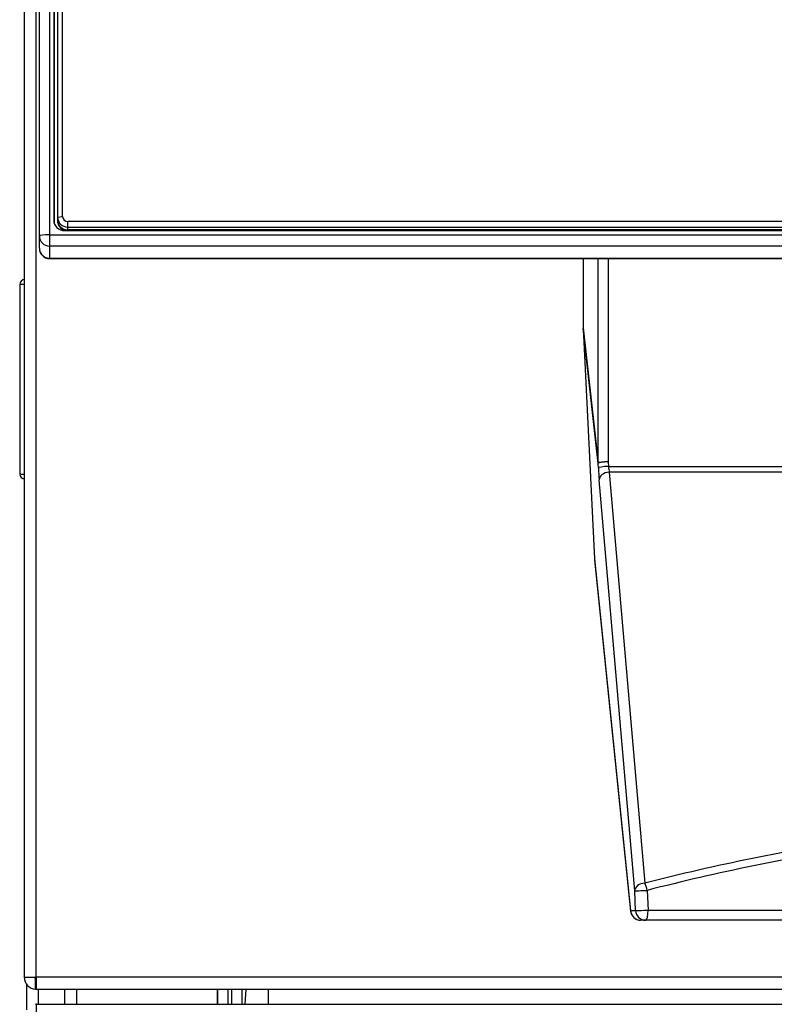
# Model space of a CAD drawing. Header units: millimetres. Extents: x 0 to 287, y 0 to 200.
# Tile 13 of 49: x 28 to 36, y 147 to 157. Entities that reach past the tile are written whole.
import ezdxf

# ---------------------------------------------------------------- set-up
doc = ezdxf.new("R2010")
doc.units = ezdxf.units.MM
doc.layers.add('130.667_BW4C_CTM', color=7, linetype='Continuous')
doc.layers.add('Standard', color=7, linetype='Continuous')

# ---------------------------------------------------------------- blocks, each defined once
blk = doc.blocks.new('SE')
at = {"layer": '130.667_BW4C_CTM', "color": 7, "linetype": 'Continuous'}
for p, q in [((28.453, 170.7298), (28.453, 154.5369)), ((28.353, 154.5247), (28.353, 170.7177)), ((28.4951, 170.5665), (28.4951, 154.6857)), ((28.533, 170.5343), (28.533, 154.7131)), ((28.583, 154.7192), (28.583, 170.5404)), ((28.5032, 154.6452), (28.5032, 170.5104)), ((28.203, 168.5866), (28.203, 147.1726)), ((28.321, 147.1726), (28.321, 168.5866)), ((28.533, 154.7131), (28.583, 154.7192)), ((28.533, 154.7131), (28.533, 154.6863)), ((28.4951, 154.6857), (28.4994, 154.6559)), ((28.533, 154.6863), (28.533, 154.6777)), ((28.533, 154.6777), (28.533, 154.6534)), ((28.633, 154.6138), (28.633, 154.6696)), ((50.573, 154.6696), (28.633, 154.6696)), ((28.633, 154.6138), (50.573, 154.6138)), ((28.633, 154.587), (28.633, 154.6138)), ((28.353, 154.4052), (28.353, 154.5247)), ((28.453, 154.5369), (50.753, 154.5369)), ((28.453, 154.5369), (28.453, 154.4254)), ((28.603, 154.5787), (50.603, 154.5787)), ((50.573, 154.587), (28.633, 154.587)), ((50.753, 154.4254), (28.453, 154.4254)), ((28.453, 154.4254), (28.453, 154.306)), ((28.353, 154.4052), (28.353, 154.4014)), ((28.453, 154.306), (50.753, 154.306)), ((28.453, 154.3014), (28.453, 154.306)), ((28.453, 154.3014), (50.753, 154.3014)), ((33.7476, 154.3014), (33.7476, 153.6162)), ((33.8958, 152.2754), (33.8958, 154.3014)), ((33.9955, 154.3014), (33.9955, 152.2866)), ((28.158, 154.0436), (28.158, 152.1657)), ((33.7476, 153.6162), (33.8958, 152.2754)), ((33.8957, 152.2701), (33.7478, 153.6081)), ((33.7478, 153.6081), (33.8587, 151.324)), ((28.157, 153.3916), (28.158, 153.3916)), ((28.157, 153.3916), (28.157, 153.3271)), ((28.157, 153.3271), (28.158, 153.3271)), ((28.157, 153.3271), (28.157, 153.1262)), ((28.157, 153.0975), (28.158, 153.0975)), ((28.157, 153.0975), (28.157, 153.0947)), ((28.157, 153.0947), (28.158, 153.0947)), ((28.157, 153.0947), (28.157, 153.0919)), ((28.157, 153.0919), (28.158, 153.0919)), ((28.157, 153.0919), (28.157, 153.0485)), ((28.157, 153.0485), (28.157, 153.0465)), ((28.157, 153.0485), (28.157, 153.0475)), ((28.157, 153.0465), (28.158, 153.0465)), ((28.157, 153.0465), (28.157, 153.0203)), ((28.157, 153.0203), (28.158, 153.0203)), ((28.157, 153.0203), (28.157, 153.02)), ((28.157, 153.02), (28.158, 153.02)), ((28.157, 153.02), (28.157, 153.0192)), ((28.157, 153.0192), (28.158, 153.0192)), ((28.157, 153.0139), (28.157, 153.0067)), ((28.157, 153.0067), (28.158, 153.0067)), ((28.157, 153.0067), (28.157, 153.0018)), ((28.157, 153.0018), (28.158, 153.0018)), ((28.157, 153.0018), (28.157, 152.9969)), ((28.157, 152.9969), (28.158, 152.9969)), ((28.157, 152.9969), (28.157, 152.937)), ((28.157, 152.937), (28.158, 152.937)), ((28.157, 152.937), (28.157, 152.93)), ((28.157, 152.93), (28.158, 152.93)), ((28.157, 152.93), (28.157, 152.923)), ((28.157, 152.923), (28.158, 152.923)), ((28.157, 152.923), (28.157, 152.7441)), ((28.157, 152.7441), (28.158, 152.7441)), ((28.157, 152.7441), (28.157, 152.737)), ((28.157, 152.737), (28.158, 152.737)), ((28.157, 152.737), (28.157, 152.7301)), ((28.157, 152.7301), (28.158, 152.7301)), ((28.157, 152.7301), (28.157, 152.6708)), ((28.157, 152.6708), (28.158, 152.6708)), ((28.157, 152.666), (28.158, 152.666)), ((28.157, 152.6587), (28.158, 152.6587)), ((28.157, 152.6587), (28.157, 152.6576)), ((28.157, 152.6576), (28.158, 152.6576)), ((28.157, 152.6576), (28.157, 152.6381)), ((28.157, 152.6381), (28.158, 152.6381)), ((28.157, 152.6381), (28.157, 152.6071)), ((28.157, 152.6071), (28.158, 152.6071)), ((28.157, 152.6071), (28.157, 152.6048)), ((28.157, 152.6048), (28.158, 152.6048)), ((28.157, 152.6048), (28.157, 152.6024)), ((28.157, 152.6024), (28.158, 152.6024)), ((28.157, 152.6024), (28.157, 152.5821)), ((28.157, 152.5821), (28.158, 152.5821)), ((28.157, 152.5821), (28.157, 152.5804)), ((28.157, 152.5804), (28.158, 152.5804)), ((28.157, 152.5804), (28.157, 152.5787)), ((28.157, 152.5787), (28.158, 152.5787)), ((28.157, 152.5787), (28.157, 152.5654)), ((28.157, 152.5654), (28.158, 152.5654)), ((28.157, 152.5654), (28.157, 152.5644)), ((28.157, 152.5644), (28.158, 152.5644)), ((28.157, 152.5644), (28.157, 152.5635)), ((28.157, 152.5635), (28.158, 152.5635)), ((28.157, 152.5407), (28.157, 152.4549)), ((28.157, 152.4549), (28.158, 152.4549)), ((33.8979, 152.2242), (33.8957, 152.2701)), ((33.9955, 152.2866), (33.9978, 152.2407)), ((33.9978, 152.2407), (36.505, 152.2407)), ((34.0053, 152.1822), (34.3579, 148.1057)), ((36.505, 152.1822), (34.0053, 152.1822)), ((34.2581, 148.0307), (33.9055, 152.1071)), ((33.8587, 151.324), (34.2173, 147.8344)), ((33.8594, 151.3141), (34.2177, 147.8285)), ((34.2665, 147.8344), (34.2581, 148.0307)), ((34.3827, 148.035), (34.3911, 147.8387)), ((34.2173, 147.8344), (34.2665, 147.8344)), ((34.3911, 147.8387), (36.4986, 147.8387)), ((34.3663, 147.7387), (34.3172, 147.7387)), ((44.8397, 147.7387), (34.3663, 147.7387)), ((28.203, 147.1726), (28.321, 147.1726)), ((28.223, 147.1069), (28.223, 146.851)), ((28.3139, 147.0548), (28.3139, 147.1561)), ((37.105, 147.1726), (28.321, 147.1726)), ((28.321, 147.1726), (28.321, 147.0548)), ((28.3281, 147.0546), (28.321, 147.0546)), ((28.3281, 147.0546), (36.9959, 147.0546)), ((28.343, 146.9046), (28.343, 147.0546)), ((28.603, 147.0546), (28.603, 146.9046)), ((28.723, 146.9046), (28.723, 147.0546)), ((30.115, 147.0546), (30.115, 146.9046)), ((30.123, 146.9046), (30.123, 147.0546)), ((30.223, 147.0546), (30.223, 146.9046)), ((30.263, 146.9046), (30.263, 147.0546)), ((30.363, 146.9046), (30.363, 147.0546)), ((30.3997, 147.0546), (30.3897, 146.9046)), ((30.623, 147.0546), (30.623, 146.9046)), ((28.323, 146.7846), (28.323, 146.9046)), ((28.323, 146.9046), (50.923, 146.9046))]:
    blk.add_line(p, q, dxfattribs=at)
for centre, radius, start, end in [((28.453, 154.4014), 0.1, 180, 270), ((28.208, 154.0436), 0.05, 90.5, 180), ((28.1937, 153.5297), 0.5151, 88.45421, 93.97102), ((28.208, 152.1657), 0.05, 180, 269.5), ((28.1916, 152.584), 0.4197, 265.40171, 272.17306), ((39.603, 127.668), 21.1, 98.4429, 104.39369), ((34.3172, 147.8387), 0.1, 185.86797, 270), ((28.321, 147.1726), 0.118, 180, 266.56453), ((28.321, 147.1726), 0.018, 180, 246.86885), ((28.321, 147.1726), 0.018, 246.86885, 270), ((28.321, 147.1726), 0.118, 266.56453, 270), ((28.3281, 147.1726), 0.118, 266.56453, 270), ((28.323, 146.7846), 0.12, 90, 94.78019)]:
    blk.add_arc(centre, radius, start, end, dxfattribs=at)
for centre, major_axis, ratio, start_param, end_param in [((28.633, 154.7131), (-0.1, 0), 0.992546, 0, 1.570796), ((28.633, 154.7192), (0.05, 0), 0.992546, 3.141593, 4.712389), ((28.603, 154.6857), (0.1079, 0), 0.992546, 3.141593, 4.712389), ((28.633, 154.6863), (0.1, 0), 0.992546, 3.141593, 4.712389), ((28.633, 154.6777), (-0.1, 0), 0.992546, 0, 1.50622), ((28.453, 154.5247), (-0.1, 0), 0.121869, 4.712389, 6.283185), ((28.453, 154.5247), (0.1, 0), 0.992546, 3.141593, 4.712389), ((28.453, 154.4052), (0.1, 0), 0.992546, 3.141593, 4.712389), ((33.8479, 153.6098), (-0.0124, 0.1287), 0.773447, 1.446921, 1.50943), ((33.9955, 152.2744), (-0.0999, -0.0049), 0.121728, 4.706478, 6.23968), ((33.9955, 152.2744), (-0.0994, -0.011), 0.839805, 6.141077, 6.203586), ((33.9955, 152.2744), (-0.1, 0), 0.121869, 4.712389, 6.205641), ((33.9978, 152.2285), (-0.0999, -0.0049), 0.121728, 4.706478, 6.23968), ((33.9055, 152.2486), (0.0087, -0.2), 0.043168, -1.450494, -0.787269), ((34.0053, 152.1115), (-0.0996, -0.0086), 0.705788, 4.651416, 6.222212), ((34.0053, 152.2529), (0.0087, -0.1), 0.08585, -1.456104, -0.792879), ((39.603, 127.5973), (0, 21.1), 0.995261, 0.148372, 0.251217), ((34.3579, 148.035), (0.0996, 0.0086), 0.705788, 1.509823, 3.08062), ((34.3579, 148.035), (0.0249, -0.0969), 0.241241, 1.508963, 2.325278), ((34.3579, 148.035), (-0.0999, -0.0043), 0.010967, 0.043184, 1.821779), ((34.3172, 147.8387), (0, 0.1), 0.999066, 1.613978, 3.141593), ((34.3172, 147.8387), (0.0995, 0.0102), 0.807545, 3.068337, 3.141593), ((34.3663, 147.8387), (-0.0999, -0.0043), 0.010948, 0.043184, 1.821369), ((34.3663, 147.8387), (0, -0.1), 0.999066, 4.75557, 6.283185), ((34.3663, 147.8387), (0, -0.1), 0.248185, 0, 1.570796)]:
    blk.add_ellipse(centre, major_axis=major_axis, ratio=ratio, start_param=start_param, end_param=end_param, dxfattribs=at)

msp = doc.modelspace()

# ---------------------------------------------------------------- block references
at = {"layer": 'Standard'}
msp.add_blockref('SE', (0, 0), dxfattribs=at)

doc.saveas('drawing.dxf')
